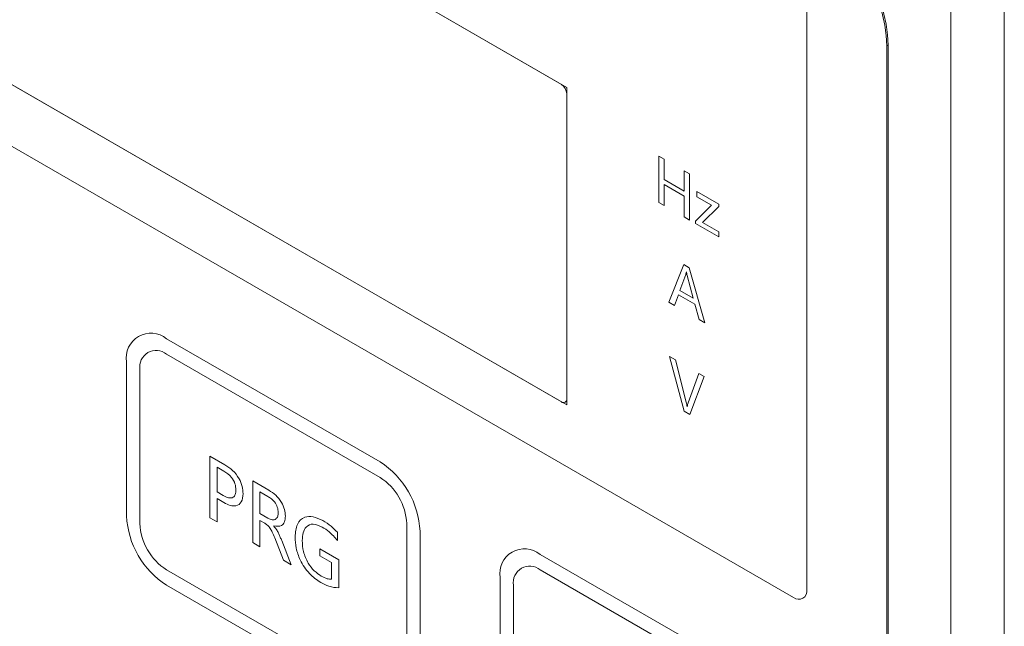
# Model space of a CAD drawing. Header units: millimetres. Extents: x -420 to 420, y -297 to 297.
# Tile 162 of 197: x 247 to 273, y 149 to 165. Entities that reach past the tile are written whole.
import ezdxf

# ---------------------------------------------------------------- set-up
doc = ezdxf.new("R2010")
doc.units = ezdxf.units.MM
doc.header["$MEASUREMENT"] = 0
doc.layers.add('layer 1', color=7, linetype='Continuous')

msp = doc.modelspace()

# ---------------------------------------------------------------- linework, layer by layer
at = {"layer": 'layer 1', "color": 7, "lineweight": 9}
for points in [[(261.7647, 163.5287), (261.7647, 163.5287), (236.1905, 178.2923), (236.1905, 178.2923)], [(261.6227, 163.6107), (261.6227, 163.6107), (236.3326, 178.2103), (236.3326, 178.2103)], [(230.1521, 171.6881), (230.1521, 171.6881), (267.8032, 149.9526), (267.8032, 149.9526)], [(236.1905, 169.8429), (236.1905, 169.8429), (261.7647, 155.0792), (261.7647, 155.0792)], [(236.3326, 169.7608), (236.3326, 169.7608), (261.6227, 155.1611), (261.6227, 155.1611)], [(270.2896, 164.6368), (270.2211, 166.1406), (269.4264, 167.5171), (268.1584, 168.3281)], [(268.1584, 159.4275), (268.1584, 159.4275), (268.1584, 168.3281), (268.1584, 168.3281)], [(270.3253, 164.6573), (270.2567, 166.161), (269.462, 167.5377), (268.1939, 168.3488)], [(271.9945, 33.1364), (271.9945, 33.1364), (271.9945, 168.4927), (271.9945, 168.4927)], [(273.4154, 168.0824), (273.4154, 168.0824), (273.4154, 33.5465), (273.4154, 33.5465)], [(270.3253, 164.6573), (270.3253, 164.6573), (270.2896, 164.6368), (270.2896, 164.6368)], [(270.3253, 118.4721), (270.3253, 118.4721), (270.3253, 164.6573), (270.3253, 164.6573)], [(270.2896, 118.6978), (270.2896, 118.6978), (270.2896, 164.6368), (270.2896, 164.6368)], [(261.7647, 163.3645), (261.7603, 163.4648), (261.7073, 163.5565), (261.6227, 163.6107)], [(261.7647, 155.0792), (261.7647, 155.0792), (261.7647, 163.5287), (261.7647, 163.5287)], [(261.7647, 155.2431), (261.7647, 155.2431), (261.7647, 163.3645), (261.7647, 163.3645)], [(264.2145, 161.7044), (264.2145, 161.7044), (264.3574, 161.6219), (264.3574, 161.6219)], [(264.2145, 160.4737), (264.2145, 160.4737), (264.2145, 161.7044), (264.2145, 161.7044)], [(264.3574, 161.6219), (264.3574, 161.6219), (264.3574, 161.0815), (264.3574, 161.0815)], [(264.8903, 160.7739), (264.8903, 160.7739), (264.8903, 161.3142), (264.8903, 161.3142)], [(264.8903, 161.3142), (264.8903, 161.3142), (265.0331, 161.2316), (265.0331, 161.2316)], [(264.3574, 161.0815), (264.3574, 161.0815), (264.8903, 160.7739), (264.8903, 160.7739)], [(265.0331, 161.2316), (265.0331, 161.2316), (265.0331, 160.0011), (265.0331, 160.0011)], [(264.3574, 160.9465), (264.3574, 160.9465), (264.3574, 160.3913), (264.3574, 160.3913)], [(264.8903, 160.6389), (264.8903, 160.6389), (264.3574, 160.9465), (264.3574, 160.9465)], [(265.228, 160.759), (265.228, 160.759), (265.8129, 160.4214), (265.8129, 160.4214)], [(265.228, 160.6241), (265.228, 160.6241), (265.228, 160.759), (265.228, 160.759)], [(264.3574, 160.3913), (264.3574, 160.3913), (264.2145, 160.4737), (264.2145, 160.4737)], [(264.8903, 160.0837), (264.8903, 160.0837), (264.8903, 160.6389), (264.8903, 160.6389)], [(265.6216, 160.3968), (265.6216, 160.3968), (265.228, 160.6241), (265.228, 160.6241)], [(265.189, 159.9693), (265.189, 159.9693), (265.6216, 160.3968), (265.6216, 160.3968)], [(265.8129, 160.364), (265.8129, 160.364), (265.3829, 159.9342), (265.3829, 159.9342)], [(265.8129, 160.4214), (265.8129, 160.4214), (265.8129, 160.364), (265.8129, 160.364)], [(265.0331, 160.0011), (265.0331, 160.0011), (264.8903, 160.0837), (264.8903, 160.0837)], [(265.189, 159.9111), (265.189, 159.9111), (265.189, 159.9693), (265.189, 159.9693)], [(265.3829, 159.9342), (265.3829, 159.9342), (265.8129, 159.6861), (265.8129, 159.6861)], [(265.8129, 159.551), (265.8129, 159.551), (265.189, 159.9111), (265.189, 159.9111)], [(265.8129, 159.6861), (265.8129, 159.6861), (265.8129, 159.551), (265.8129, 159.551)], [(268.1584, 151.7983), (268.1584, 151.7983), (268.1584, 159.4275), (268.1584, 159.4275)], [(264.4807, 157.8181), (264.4807, 157.8181), (264.8837, 158.8159), (264.8837, 158.8159)], [(264.8837, 158.8159), (264.8837, 158.8159), (265.0267, 158.7335), (265.0267, 158.7335)], [(264.9539, 158.6254), (264.9539, 158.6254), (264.9505, 158.6273), (264.9505, 158.6273)], [(265.0267, 158.7335), (265.0267, 158.7335), (265.4423, 157.2628), (265.4423, 157.2628)], [(264.9335, 158.5508), (264.9335, 158.5508), (264.7745, 158.1286), (264.7745, 158.1286)], [(265.1307, 157.9229), (265.1307, 157.9229), (264.9704, 158.5295), (264.9704, 158.5295)], [(264.7745, 158.1286), (264.7745, 158.1286), (265.1307, 157.9229), (265.1307, 157.9229)], [(264.7386, 158.0143), (264.7386, 158.0143), (264.6367, 157.728), (264.6367, 157.728)], [(265.1788, 157.7601), (265.1788, 157.7601), (264.7386, 158.0143), (264.7386, 158.0143)], [(264.6367, 157.728), (264.6367, 157.728), (264.4807, 157.8181), (264.4807, 157.8181)], [(265.2865, 157.3529), (265.2865, 157.3529), (265.1788, 157.7601), (265.1788, 157.7601)], [(265.4423, 157.2628), (265.4423, 157.2628), (265.2865, 157.3529), (265.2865, 157.3529)], [(256.7922, 153.5608), (256.7922, 153.5608), (251.1088, 156.8419), (251.1088, 156.8419)], [(256.7922, 153.1508), (256.7922, 153.1508), (251.1088, 156.4316), (251.1088, 156.4316)], [(264.5002, 156.3711), (264.5002, 156.3711), (264.6562, 156.2811), (264.6562, 156.2811)], [(264.8903, 154.9156), (264.8903, 154.9156), (264.5002, 156.3711), (264.5002, 156.3711)], [(264.6562, 156.2811), (264.6562, 156.2811), (264.9473, 155.1575), (264.9473, 155.1575)], [(250.0432, 156.2265), (250.0432, 156.2265), (250.0432, 152.1248), (250.0432, 152.1248)], [(250.3985, 156.0214), (250.3985, 156.0214), (250.3985, 151.9196), (250.3985, 151.9196)], [(264.9955, 155.1312), (264.9955, 155.1312), (265.2801, 155.921), (265.2801, 155.921)], [(265.4229, 155.8384), (265.4229, 155.8384), (265.0461, 154.8255), (265.0461, 154.8255)], [(265.2801, 155.921), (265.2801, 155.921), (265.4229, 155.8384), (265.4229, 155.8384)], [(264.9688, 155.0353), (264.9688, 155.0353), (264.972, 155.0333), (264.972, 155.0333)], [(265.0461, 154.8255), (265.0461, 154.8255), (264.8903, 154.9156), (264.8903, 154.9156)], [(252.2612, 153.7156), (252.2612, 153.7156), (252.6628, 153.4837), (252.6628, 153.4837)], [(252.2612, 152.075), (252.2612, 152.075), (252.2612, 153.7156), (252.2612, 153.7156)], [(252.4516, 153.4254), (252.4516, 153.4254), (252.4516, 152.7652), (252.4516, 152.7652)], [(252.6355, 153.3194), (252.6355, 153.3194), (252.4516, 153.4254), (252.4516, 153.4254)], [(257.8576, 151.7154), (257.8235, 152.4672), (257.4261, 153.1554), (256.7922, 153.5608)], [(257.5024, 151.9203), (257.4797, 152.4216), (257.2147, 152.8805), (256.7922, 153.1508)], [(253.4046, 153.0555), (253.4046, 153.0555), (253.8332, 152.808), (253.8332, 152.808)], [(253.4046, 151.4147), (253.4046, 151.4147), (253.4046, 153.0555), (253.4046, 153.0555)], [(252.4516, 152.7652), (252.4516, 152.7652), (252.6182, 152.6692), (252.6182, 152.6692)], [(253.5953, 152.7654), (253.5953, 152.7654), (253.5953, 152.1851), (253.5953, 152.1851)], [(253.8083, 152.6425), (253.8083, 152.6425), (253.5953, 152.7654), (253.5953, 152.7654)], [(252.4516, 152.5851), (252.4516, 152.5851), (252.4516, 151.9649), (252.4516, 151.9649)], [(252.6331, 152.4805), (252.6331, 152.4805), (252.4516, 152.5851), (252.4516, 152.5851)], [(250.0432, 152.1248), (250.0774, 151.3729), (250.4749, 150.6846), (251.1088, 150.2791)], [(252.4516, 151.9649), (252.4516, 151.9649), (252.2612, 152.075), (252.2612, 152.075)], [(253.5953, 152.1851), (253.5953, 152.1851), (253.8057, 152.0637), (253.8057, 152.0637)], [(250.3985, 151.9196), (250.4212, 151.4186), (250.6863, 150.9597), (251.1088, 150.6892)], [(253.5953, 152.0051), (253.5953, 152.0051), (253.5953, 151.3049), (253.5953, 151.3049)], [(253.7243, 151.9305), (253.7243, 151.9305), (253.5953, 152.0051), (253.5953, 152.0051)], [(253.963, 151.8596), (253.963, 151.8596), (253.963, 151.8544), (253.963, 151.8544)], [(257.5024, 147.8187), (257.5024, 147.8187), (257.5024, 151.9203), (257.5024, 151.9203)], [(255.6571, 151.6901), (255.6571, 151.6901), (255.6571, 151.47), (255.6571, 151.47)], [(257.8576, 147.6136), (257.8576, 147.6136), (257.8576, 151.7154), (257.8576, 151.7154)], [(268.1584, 150.1578), (268.1584, 150.1578), (268.1584, 151.7983), (268.1584, 151.7983)], [(253.5953, 151.3049), (253.5953, 151.3049), (253.4046, 151.4147), (253.4046, 151.4147)], [(254.219, 150.9446), (254.219, 150.9446), (253.9884, 151.5395), (253.9884, 151.5395)], [(254.1738, 151.4672), (254.1738, 151.4672), (254.4269, 150.8246), (254.4269, 150.8246)], [(255.1892, 151.0647), (255.1892, 151.0647), (255.1892, 151.245), (255.1892, 151.245)], [(255.1892, 151.245), (255.1892, 151.245), (255.6918, 150.9548), (255.6918, 150.9548)], [(255.5011, 150.8847), (255.5011, 150.8847), (255.1892, 151.0647), (255.1892, 151.0647)], [(266.7376, 147.8195), (266.7376, 147.8195), (261.0544, 151.1003), (261.0544, 151.1003)], [(254.4269, 150.8246), (254.4269, 150.8246), (254.219, 150.9446), (254.219, 150.9446)], [(255.5011, 150.4371), (255.5011, 150.4371), (255.5011, 150.8847), (255.5011, 150.8847)], [(255.6918, 150.9548), (255.6918, 150.9548), (255.6918, 150.2123), (255.6918, 150.2123)], [(251.1088, 150.6892), (251.1088, 150.6892), (256.7922, 147.4084), (256.7922, 147.4084)], [(266.7376, 147.4094), (266.7376, 147.4094), (261.0544, 150.6902), (261.0544, 150.6902)], [(251.1088, 150.2791), (251.1088, 150.2791), (256.7922, 146.9982), (256.7922, 146.9982)], [(259.989, 150.485), (259.989, 150.485), (259.989, 146.3832), (259.989, 146.3832)], [(260.344, 150.2799), (260.344, 150.2799), (260.344, 146.1783), (260.344, 146.1783)]]:
    msp.add_open_spline(points, degree=3, dxfattribs=at)
for points, knots in [([(264.9505, 158.6273), (264.9483, 158.6123), (264.9461, 158.5972), (264.9427, 158.583), (264.9427, 158.583), (264.9401, 158.5719), (264.9367, 158.5614), (264.9335, 158.5508)], [0, 0, 0, 0, 0.3333333, 0.3333333, 0.3333333, 0.3333333, 1, 1, 1, 1]), ([(264.9704, 158.5295), (264.9666, 158.5476), (264.963, 158.5656), (264.96, 158.5836), (264.96, 158.5836), (264.9578, 158.5976), (264.9557, 158.6115), (264.9539, 158.6254)], [0, 0, 0, 0, 0.3333333, 0.3333333, 0.3333333, 0.3333333, 1, 1, 1, 1]), ([(251.1088, 156.8419), (250.897, 157.0145), (250.6005, 157.0384), (250.3638, 156.9018), (250.3638, 156.9018), (250.127, 156.7651), (249.9994, 156.4963), (250.0432, 156.2265)], [0, 0, 0, 0, 0.3333333, 0.3333333, 0.3333333, 0.3333333, 1, 1, 1, 1]), ([(251.1088, 156.4316), (250.9678, 156.5469), (250.77, 156.5627), (250.6121, 156.4716), (250.6121, 156.4716), (250.4544, 156.3806), (250.3694, 156.2013), (250.3985, 156.0214)], [0, 0, 0, 0, 0.3333333, 0.3333333, 0.3333333, 0.3333333, 1, 1, 1, 1]), ([(261.6227, 155.1611), (261.6511, 155.138), (261.6906, 155.1349), (261.7221, 155.1531), (261.7221, 155.1531), (261.7537, 155.1714), (261.7705, 155.2071), (261.7647, 155.2431)], [0, 0, 0, 0, 0.3333333, 0.3333333, 0.3333333, 0.3333333, 1, 1, 1, 1]), ([(264.9473, 155.1575), (264.9527, 155.1342), (264.9579, 155.1109), (264.9618, 155.0882), (264.9618, 155.0882), (264.9648, 155.0703), (264.9668, 155.0528), (264.9688, 155.0353)], [0, 0, 0, 0, 0.3333333, 0.3333333, 0.3333333, 0.3333333, 1, 1, 1, 1]), ([(264.972, 155.0333), (264.9748, 155.053), (264.9778, 155.0725), (264.9824, 155.0906), (264.9824, 155.0906), (264.9861, 155.1047), (264.9909, 155.1179), (264.9955, 155.1312)], [0, 0, 0, 0, 0.3333333, 0.3333333, 0.3333333, 0.3333333, 1, 1, 1, 1]), ([(252.6628, 153.4837), (252.7313, 153.4397), (252.7996, 153.3957), (252.8649, 153.3357), (252.8649, 153.3357), (252.9298, 153.2757), (252.9919, 153.2), (253.0393, 153.116), (253.0393, 153.116), (253.0769, 153.0499), (253.1054, 152.9784), (253.1216, 152.9106), (253.1216, 152.9106), (253.1376, 152.8428), (253.1413, 152.7786), (253.1448, 152.7144)], [0, 0, 0, 0, 0.2, 0.2, 0.2, 0.2, 0.4, 0.4, 0.4, 0.4, 0.6, 0.6, 0.6, 0.6, 1, 1, 1, 1]), ([(252.9542, 152.816), (252.951, 152.8705), (252.9477, 152.9249), (252.9296, 152.9828), (252.9296, 152.9828), (252.9116, 153.0399), (252.8788, 153.1002), (252.8411, 153.1486), (252.8411, 153.1486), (252.7811, 153.2251), (252.7082, 153.2723), (252.6355, 153.3194)], [0, 0, 0, 0, 0.25, 0.25, 0.25, 0.25, 0.5, 0.5, 0.5, 0.5, 1, 1, 1, 1]), ([(252.6182, 152.6692), (252.6658, 152.6444), (252.7136, 152.6197), (252.7595, 152.6085), (252.7595, 152.6085), (252.8049, 152.5972), (252.8484, 152.5992), (252.8817, 152.6196), (252.8817, 152.6196), (252.9077, 152.6356), (252.9272, 152.6629), (252.9383, 152.6973), (252.9383, 152.6973), (252.9493, 152.7321), (252.9517, 152.774), (252.9542, 152.816)], [0, 0, 0, 0, 0.2, 0.2, 0.2, 0.2, 0.4, 0.4, 0.4, 0.4, 0.6, 0.6, 0.6, 0.6, 1, 1, 1, 1]), ([(253.1448, 152.7144), (253.1366, 152.635), (253.1284, 152.5557), (253.0983, 152.4991), (253.0983, 152.4991), (253.0679, 152.4427), (253.0159, 152.4091), (252.9559, 152.3957), (252.9559, 152.3957), (252.9087, 152.3848), (252.8565, 152.3865), (252.802, 152.4028), (252.802, 152.4028), (252.7474, 152.419), (252.6902, 152.4497), (252.6331, 152.4805)], [0, 0, 0, 0, 0.2, 0.2, 0.2, 0.2, 0.4, 0.4, 0.4, 0.4, 0.6, 0.6, 0.6, 0.6, 1, 1, 1, 1]), ([(254.0803, 152.2127), (254.0769, 152.2592), (254.0735, 152.3061), (254.0577, 152.3545), (254.0577, 152.3545), (254.0419, 152.4029), (254.014, 152.4529), (253.9816, 152.4954), (253.9816, 152.4954), (253.9558, 152.5287), (253.9272, 152.5572), (253.898, 152.581), (253.898, 152.581), (253.8686, 152.6046), (253.8384, 152.6235), (253.8083, 152.6425)], [0, 0, 0, 0, 0.2, 0.2, 0.2, 0.2, 0.4, 0.4, 0.4, 0.4, 0.6, 0.6, 0.6, 0.6, 1, 1, 1, 1]), ([(253.8332, 152.808), (253.8945, 152.7686), (253.9558, 152.7295), (254.0142, 152.6758), (254.0142, 152.6758), (254.0723, 152.6225), (254.1277, 152.5554), (254.1716, 152.4805), (254.1716, 152.4805), (254.206, 152.4216), (254.2332, 152.3577), (254.2485, 152.2973), (254.2485, 152.2973), (254.264, 152.2363), (254.2674, 152.1785), (254.2711, 152.1208)], [0, 0, 0, 0, 0.2, 0.2, 0.2, 0.2, 0.4, 0.4, 0.4, 0.4, 0.6, 0.6, 0.6, 0.6, 1, 1, 1, 1]), ([(253.8057, 152.0637), (253.846, 152.0445), (253.8865, 152.0251), (253.9236, 152.0202), (253.9236, 152.0202), (253.9607, 152.0151), (253.9942, 152.0241), (254.0205, 152.0447), (254.0205, 152.0447), (254.0412, 152.0608), (254.0575, 152.0837), (254.0667, 152.1128), (254.0667, 152.1128), (254.0759, 152.1422), (254.0781, 152.1773), (254.0803, 152.2127)], [0, 0, 0, 0, 0.2, 0.2, 0.2, 0.2, 0.4, 0.4, 0.4, 0.4, 0.6, 0.6, 0.6, 0.6, 1, 1, 1, 1]), ([(254.2711, 152.1208), (254.2672, 152.0654), (254.2634, 152.0101), (254.2473, 151.9653), (254.2473, 151.9653), (254.2313, 151.9207), (254.203, 151.8865), (254.1673, 151.8681), (254.1673, 151.8681), (254.1114, 151.8393), (254.0372, 151.8496), (253.963, 151.8596)], [0, 0, 0, 0, 0.25, 0.25, 0.25, 0.25, 0.5, 0.5, 0.5, 0.5, 1, 1, 1, 1]), ([(254.5309, 151.5635), (254.5415, 151.685), (254.5521, 151.8066), (254.5925, 151.8992), (254.5925, 151.8992), (254.6331, 151.9916), (254.7035, 152.0553), (254.7888, 152.0881), (254.7888, 152.0881), (254.8559, 152.1138), (254.9325, 152.1202), (255.0141, 152.1024), (255.0141, 152.1024), (255.0956, 152.0842), (255.1824, 152.0416), (255.2693, 151.9991)], [0, 0, 0, 0, 0.2, 0.2, 0.2, 0.2, 0.4, 0.4, 0.4, 0.4, 0.6, 0.6, 0.6, 0.6, 1, 1, 1, 1]), ([(253.9884, 151.5395), (253.9677, 151.5914), (253.9468, 151.643), (253.9225, 151.6938), (253.9225, 151.6938), (253.9065, 151.7268), (253.8895, 151.7596), (253.8691, 151.7901), (253.8691, 151.7901), (253.8489, 151.8209), (253.8258, 151.8496), (253.8013, 151.8727), (253.8013, 151.8727), (253.7765, 151.8958), (253.7504, 151.913), (253.7243, 151.9305)], [0, 0, 0, 0, 0.2, 0.2, 0.2, 0.2, 0.4, 0.4, 0.4, 0.4, 0.6, 0.6, 0.6, 0.6, 1, 1, 1, 1]), ([(253.963, 151.8544), (253.9945, 151.8156), (254.0263, 151.777), (254.0523, 151.7341), (254.0523, 151.7341), (254.0691, 151.7059), (254.0835, 151.6762), (254.0973, 151.6464), (254.0973, 151.6464), (254.1111, 151.6165), (254.1241, 151.5869), (254.1369, 151.557), (254.1369, 151.557), (254.1495, 151.5273), (254.1617, 151.4971), (254.1738, 151.4672)], [0, 0, 0, 0, 0.2, 0.2, 0.2, 0.2, 0.4, 0.4, 0.4, 0.4, 0.6, 0.6, 0.6, 0.6, 1, 1, 1, 1]), ([(255.2524, 151.8287), (255.1696, 151.8656), (255.0868, 151.9024), (255.0135, 151.9058), (255.0135, 151.9058), (254.94, 151.9092), (254.8759, 151.8795), (254.8278, 151.8292), (254.8278, 151.8292), (254.7896, 151.7897), (254.7616, 151.7376), (254.7454, 151.6751), (254.7454, 151.6751), (254.7293, 151.6126), (254.7256, 151.5401), (254.7215, 151.4674)], [0, 0, 0, 0, 0.2, 0.2, 0.2, 0.2, 0.4, 0.4, 0.4, 0.4, 0.6, 0.6, 0.6, 0.6, 1, 1, 1, 1]), ([(255.6571, 151.47), (255.5856, 151.5528), (255.514, 151.6354), (255.4381, 151.6996), (255.4381, 151.6996), (255.378, 151.7504), (255.3153, 151.7895), (255.2524, 151.8287)], [0, 0, 0, 0, 0.3333333, 0.3333333, 0.3333333, 0.3333333, 1, 1, 1, 1]), ([(255.2693, 151.9991), (255.344, 151.9532), (255.4188, 151.9072), (255.4906, 151.8477), (255.4906, 151.8477), (255.5474, 151.8007), (255.6022, 151.7455), (255.6571, 151.6901)], [0, 0, 0, 0, 0.3333333, 0.3333333, 0.3333333, 0.3333333, 1, 1, 1, 1]), ([(255.2132, 150.3508), (255.1089, 150.4221), (255.0047, 150.4937), (254.9104, 150.5937), (254.9104, 150.5937), (254.8166, 150.6933), (254.7326, 150.8212), (254.6695, 150.9534), (254.6695, 150.9534), (254.6197, 151.0577), (254.5829, 151.1648), (254.562, 151.2667), (254.562, 151.2667), (254.5409, 151.369), (254.5358, 151.4662), (254.5309, 151.5635)], [0, 0, 0, 0, 0.2, 0.2, 0.2, 0.2, 0.4, 0.4, 0.4, 0.4, 0.6, 0.6, 0.6, 0.6, 1, 1, 1, 1]), ([(254.7215, 151.4674), (254.7264, 151.3715), (254.7312, 151.2757), (254.7555, 151.1736), (254.7555, 151.1736), (254.7796, 151.0723), (254.8228, 150.9651), (254.8812, 150.8674), (254.8812, 150.8674), (254.9273, 150.7903), (254.983, 150.7191), (255.0422, 150.6627), (255.0422, 150.6627), (255.1017, 150.606), (255.1649, 150.564), (255.2283, 150.522)], [0, 0, 0, 0, 0.2, 0.2, 0.2, 0.2, 0.4, 0.4, 0.4, 0.4, 0.6, 0.6, 0.6, 0.6, 1, 1, 1, 1]), ([(261.0544, 151.1003), (260.8427, 151.2731), (260.5461, 151.297), (260.3094, 151.1604), (260.3094, 151.1604), (260.0727, 151.0236), (259.9451, 150.7549), (259.989, 150.485)], [0, 0, 0, 0, 0.3333333, 0.3333333, 0.3333333, 0.3333333, 1, 1, 1, 1]), ([(261.0544, 150.6902), (260.9132, 150.8053), (260.7155, 150.8212), (260.5578, 150.7302), (260.5578, 150.7302), (260.3998, 150.6389), (260.3148, 150.4599), (260.344, 150.2799)], [0, 0, 0, 0, 0.3333333, 0.3333333, 0.3333333, 0.3333333, 1, 1, 1, 1]), ([(255.2283, 150.522), (255.2815, 150.4939), (255.335, 150.4658), (255.3854, 150.4519), (255.3854, 150.4519), (255.4252, 150.441), (255.4631, 150.439), (255.5011, 150.4371)], [0, 0, 0, 0, 0.3333333, 0.3333333, 0.3333333, 0.3333333, 1, 1, 1, 1]), ([(255.6918, 150.2123), (255.6065, 150.2164), (255.521, 150.2206), (255.4312, 150.25), (255.4312, 150.25), (255.3605, 150.2733), (255.2867, 150.312), (255.2132, 150.3508)], [0, 0, 0, 0, 0.3333333, 0.3333333, 0.3333333, 0.3333333, 1, 1, 1, 1]), ([(267.8032, 149.9526), (267.8739, 149.8949), (267.9727, 149.8871), (268.0517, 149.9325), (268.0517, 149.9325), (268.1304, 149.9781), (268.1731, 150.0677), (268.1584, 150.1578)], [0, 0, 0, 0, 0.3333333, 0.3333333, 0.3333333, 0.3333333, 1, 1, 1, 1])]:
    msp.add_open_spline(points, degree=3, knots=knots, dxfattribs=at)

doc.saveas('drawing.dxf')
